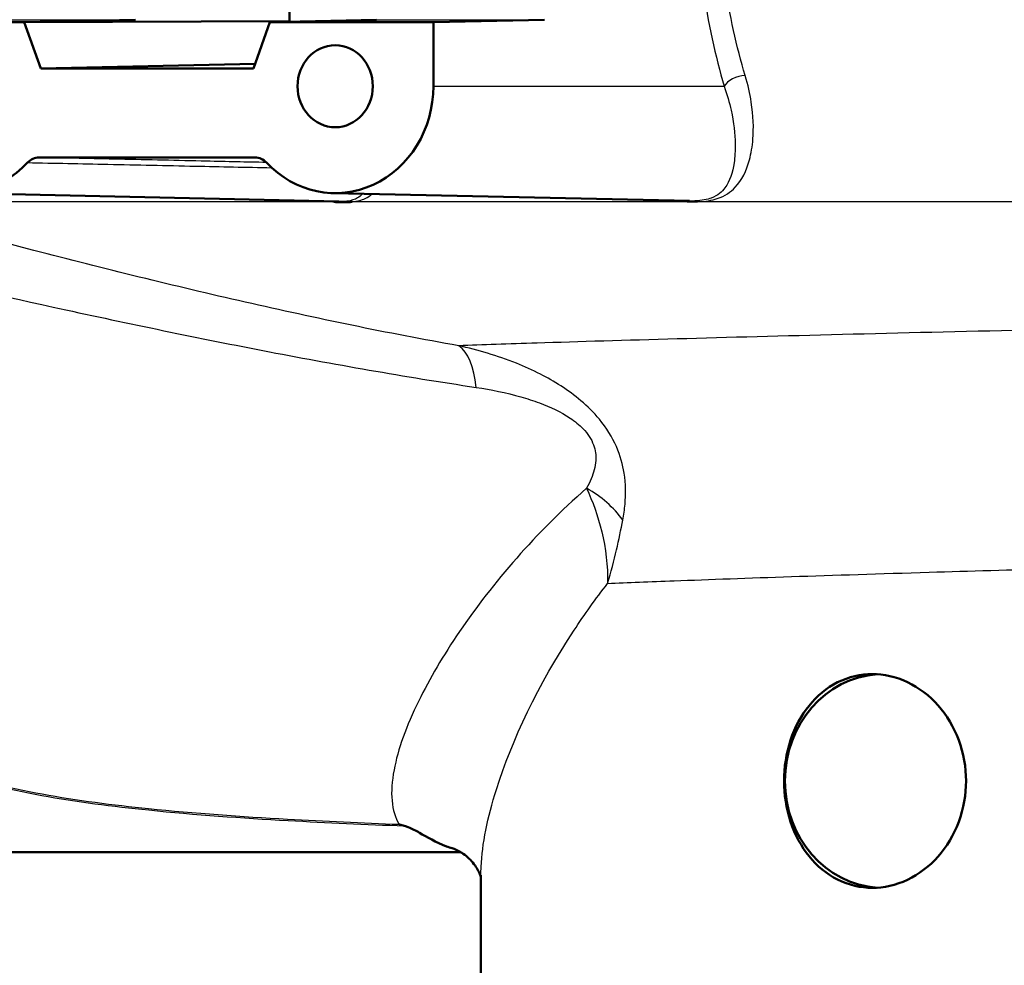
# Model space of a CAD drawing. Header units: millimetres. Extents: x 100 to 2000, y 93 to 2870.
# Tile 12 of 36: x 617 to 645, y 1509 to 1536. Entities that reach past the tile are written whole.
import ezdxf

# ---------------------------------------------------------------- set-up
doc = ezdxf.new("R2010")
doc.units = ezdxf.units.MM
doc.header["$LTSCALE"] = 10
doc.layers.add('Visible Edges(ISO)', color=7, linetype='Continuous', lineweight=50)
doc.layers.add('Visible Tangent Edges(ISO)', color=7, linetype='Continuous', lineweight=25)

msp = doc.modelspace()

# ---------------------------------------------------------------- linework, layer by layer
at = {"layer": 'Visible Edges(ISO)'}
for p, q in [((624.499, 1543.225), (624.499, 1535.885)), ((617.056, 1535.855), (612.461, 1535.855)), ((617.056, 1535.855), (620.178, 1535.923)), ((617.056, 1535.855), (624.499, 1535.885)), ((617.516, 1534.555), (617.056, 1535.855)), ((623.949, 1535.855), (623.489, 1534.555)), ((626.946, 1535.923), (623.949, 1535.855)), ((628.544, 1535.855), (623.949, 1535.855)), ((624.499, 1535.885), (624.506, 1535.868)), ((631.665, 1535.923), (628.544, 1535.855)), ((628.544, 1534.055), (628.544, 1535.855)), ((617.516, 1534.555), (623.536, 1534.686)), ((623.489, 1534.555), (617.516, 1534.555)), ((617.469, 1532.055), (623.536, 1532.055)), ((615.162, 1531.056), (625.887, 1530.818)), ((625.731, 1531.056), (635.741, 1530.834)), ((586.334, 1512.555), (629.316, 1512.555)), ((629.879, 1508.855), (629.879, 1511.91))]:
    msp.add_line(p, q, dxfattribs=at)
msp.add_ellipse((625.787, 1534.055), major_axis=(0, 1.15), ratio=0.918978, dxfattribs=at)
for centre, major_axis, start_param, end_param in [((615.218, 1534.055), (0, -3), 4.712389, 7.058381), ((625.787, 1534.055), (0, -3), 5.50799, 7.853982), ((641.173, 1514.555), (0, 3), 0.056699, 3.084894)]:
    msp.add_ellipse(centre, major_axis=major_axis, ratio=0.918978, start_param=start_param, end_param=end_param, dxfattribs=at)
for points, knots in [([(617.469, 1532.055), (617.41, 1532.055), (617.351, 1532.042), (617.241, 1531.993), (617.19, 1531.957), (617.148, 1531.912)], [0, 0, 0, 0, 0.01943963, 0.01943963, 0.03887925, 0.03887925, 0.03887925, 0.03887925]), ([(623.857, 1531.912), (623.815, 1531.957), (623.764, 1531.993), (623.654, 1532.042), (623.595, 1532.055), (623.536, 1532.055)], [0, 0, 0, 0, 0.01943961, 0.01943961, 0.03887925, 0.03887925, 0.03887925, 0.03887925]), ([(626.26, 1530.808), (626.256, 1530.807), (626.253, 1530.807), (626.19, 1530.802), (626.127, 1530.798), (626.05, 1530.797), (626.041, 1530.797), (626.028, 1530.797), (626.023, 1530.797), (626.015, 1530.797), (626.012, 1530.797), (626.005, 1530.797), (626.002, 1530.797), (625.995, 1530.797), (625.991, 1530.797), (625.976, 1530.797), (625.965, 1530.798), (625.938, 1530.798), (625.923, 1530.799), (625.864, 1530.801), (625.819, 1530.803), (625.768, 1530.807), (625.764, 1530.807), (625.76, 1530.808)], [-0.0018221, -0.0018221, -0.0018221, -0.0018221, 0, 0, 0.02736164, 0.02736164, 0.03090209, 0.03090209, 0.0326875, 0.0326875, 0.03401797, 0.03401797, 0.03529555, 0.03529555, 0.03675783, 0.03675783, 0.04100984, 0.04100984, 0.046636, 0.046636, 0.06265161, 0.06265161, 0.06401652, 0.06401652, 0.06401652, 0.06401652]), ([(638.394, 1514.555), (638.394, 1514.932), (638.454, 1515.333), (638.698, 1516.068), (638.882, 1516.402), (639.312, 1516.936), (639.589, 1517.169), (640.207, 1517.478), (640.547, 1517.555), (641.191, 1517.555), (641.537, 1517.481), (642.182, 1517.175), (642.481, 1516.943), (642.955, 1516.409), (643.162, 1516.072), (643.436, 1515.333), (643.505, 1514.932), (643.505, 1514.178), (643.436, 1513.777), (643.162, 1513.038), (642.955, 1512.701), (642.481, 1512.167), (642.182, 1511.935), (641.537, 1511.629), (641.191, 1511.555), (640.547, 1511.555), (640.207, 1511.632), (639.589, 1511.941), (639.312, 1512.174), (638.882, 1512.708), (638.698, 1513.042), (638.454, 1513.777), (638.394, 1514.178), (638.394, 1514.555)], [0, 0, 0, 0, 0.113171, 0.113171, 0.226341, 0.226341, 0.342149, 0.342149, 0.457957, 0.457957, 0.57184, 0.57184, 0.685722, 0.685722, 0.798681, 0.798681, 0.911639, 0.911639, 1.024598, 1.024598, 1.137556, 1.137556, 1.251439, 1.251439, 1.365322, 1.365322, 1.481129, 1.481129, 1.596937, 1.596937, 1.710108, 1.710108, 1.823279, 1.823279, 1.823279, 1.823279]), ([(627.587, 1513.33), (627.59, 1513.329), (627.593, 1513.329), (627.64, 1513.318), (627.684, 1513.307), (627.728, 1513.295)], [-0.01665447, -0.01665447, -0.01665447, -0.01665447, -0.01565664, -0.01565664, 0, 0, 0, 0]), ([(629.072, 1512.667), (629.019, 1512.683), (628.966, 1512.7), (628.61, 1512.832), (628.367, 1512.981), (628.055, 1513.157), (627.947, 1513.216), (627.805, 1513.272), (627.768, 1513.285), (627.728, 1513.295)], [0.3927913, 0.3927913, 0.3927913, 0.3927913, 0.4128769, 0.4128769, 0.5292655, 0.5292655, 0.5813764, 0.5813764, 0.5973003, 0.5973003, 0.5973003, 0.5973003]), ([(629.879, 1511.848), (629.873, 1511.87), (629.861, 1511.912), (629.802, 1512.049), (629.741, 1512.158), (629.565, 1512.369), (629.45, 1512.469), (629.232, 1512.609), (629.132, 1512.649), (629.072, 1512.667)], [-1.4494417, -1.4494417, -1.4494417, -1.4494417, -1.3205048, -1.3205048, -1.1444042, -1.1444042, -0.9683036, -0.9683036, -0.7922029, -0.7922029, -0.7922029, -0.7922029])]:
    msp.add_open_spline(points, degree=3, knots=knots, dxfattribs=at)
at = {"layer": 'Visible Tangent Edges(ISO)'}
for p, q in [((615.459, 1535.923), (620.178, 1535.923)), ((626.946, 1535.923), (631.665, 1535.923)), ((628.544, 1534.055), (636.714, 1534.055)), ((623.536, 1532.055), (623.554, 1532.055)), ((625.76, 1530.808), (612.287, 1530.808)), ((692.487, 1530.808), (626.26, 1530.808))]:
    msp.add_line(p, q, dxfattribs=at)
for centre, major_axis, ratio, start_param, end_param in [((637.172, 1534.055), (-0.479, -0.144), 0.548865, 4.27722, 5.781062), ((628.637, 1524.388), (0.429, 2.463), 0.42631, 5.300666, 6.09007), ((631.872, 1521.252), (2.255, -1.08), 0.719482, 0.914161, 1.481444)]:
    msp.add_ellipse(centre, major_axis=major_axis, ratio=ratio, start_param=start_param, end_param=end_param, dxfattribs=at)
for points, knots in [([(635.872, 1540.244), (635.876, 1539.089), (635.959, 1537.922), (636.257, 1535.842), (636.461, 1534.895), (636.714, 1534.055)], [-0.6616352, -0.6616352, -0.6616352, -0.6616352, -0.3148945, -0.3148945, 0, 0, 0, 0]), ([(637.302, 1534.354), (637.059, 1535.154), (636.863, 1536.056), (636.577, 1538.037), (636.498, 1539.148), (636.494, 1540.249)], [0, 0, 0, 0, 0.3148945, 0.3148945, 0.6616352, 0.6616352, 0.6616352, 0.6616352]), ([(635.369, 1530.842), (635.575, 1530.817), (635.783, 1530.805), (636.19, 1530.819), (636.372, 1530.854), (636.743, 1530.977), (636.894, 1531.087), (637.212, 1531.421), (637.338, 1531.678), (637.47, 1532.167), (637.503, 1532.362), (637.543, 1532.883), (637.532, 1533.23), (637.436, 1533.848), (637.38, 1534.097), (637.302, 1534.354)], [-0.8308176, -0.8308176, -0.8308176, -0.8308176, -0.768272, -0.768272, -0.6907548, -0.6907548, -0.565948, -0.565948, -0.3727805, -0.3727805, -0.2626422, -0.2626422, -0.1010162, -0.1010162, 0, 0, 0, 0]), ([(636.714, 1534.055), (636.795, 1533.822), (636.858, 1533.596), (636.98, 1533.034), (637.015, 1532.72), (637.023, 1532.246), (637.013, 1532.069), (636.948, 1531.624), (636.871, 1531.39), (636.646, 1531.087), (636.534, 1530.986), (636.236, 1530.874), (636.085, 1530.842), (635.844, 1530.833), (635.793, 1530.833), (635.741, 1530.834)], [0, 0, 0, 0, 0.1010162, 0.1010162, 0.2626422, 0.2626422, 0.3727805, 0.3727805, 0.565948, 0.565948, 0.6907548, 0.6907548, 0.768272, 0.768272, 0.7873694, 0.7873694, 0.7873694, 0.7873694]), ([(627.587, 1513.33), (626.545, 1513.37), (625.498, 1513.416), (623.151, 1513.548), (621.846, 1513.638), (619.541, 1513.874), (618.537, 1514.002), (616.584, 1514.358), (615.635, 1514.588), (614.231, 1515.089), (613.726, 1515.311), (613.262, 1515.562), (612.79, 1515.818), (612.362, 1516.104), (611.35, 1516.916), (610.827, 1517.482), (610.007, 1518.595), (609.685, 1519.126), (608.932, 1520.583), (608.553, 1521.553), (607.967, 1523.45), (607.743, 1524.362), (607.27, 1526.77), (607.079, 1528.308), (606.928, 1530.569), (606.899, 1531.274), (606.887, 1531.979)], [0.435084, 0.435084, 0.435084, 0.435084, 0.762546, 0.762546, 1.165826, 1.165826, 1.476524, 1.476524, 1.786004, 1.786004, 1.979428, 1.979428, 1.979428, 2.176511, 2.176511, 2.491843, 2.491843, 2.746086, 2.746086, 3.154446, 3.154446, 3.502319, 3.502319, 4.046052, 4.046052, 4.289669, 4.289669, 4.289669, 4.289669]), ([(623.855, 1531.915), (623.295, 1531.927), (622.735, 1531.939), (622.175, 1531.952), (621.358, 1531.97), (620.541, 1531.988), (618.972, 1532.022), (618.221, 1532.039), (617.469, 1532.055)], [-1.656234, -1.656234, -1.656234, -1.656234, -1.233813, -1.233813, -1.233813, -0.616906, -0.616906, -0.050002, -0.050002, -0.050002, -0.050002]), ([(606.34, 1531.707), (606.372, 1531.086), (606.416, 1530.466), (606.621, 1528.291), (606.856, 1526.754), (607.398, 1524.344), (607.649, 1523.431), (608.293, 1521.532), (608.702, 1520.561), (609.5, 1519.102), (609.839, 1518.57), (610.695, 1517.455), (611.237, 1516.888), (612.276, 1516.076), (612.715, 1515.789), (613.196, 1515.533), (613.668, 1515.281), (614.182, 1515.058), (615.605, 1514.558), (616.563, 1514.327), (618.531, 1513.971), (619.541, 1513.843), (621.857, 1513.607), (623.166, 1513.517), (625.559, 1513.383), (626.646, 1513.336), (627.728, 1513.295)], [-4.261067, -4.261067, -4.261067, -4.261067, -4.046052, -4.046052, -3.502319, -3.502319, -3.154446, -3.154446, -2.746086, -2.746086, -2.491843, -2.491843, -2.176511, -2.176511, -1.979428, -1.979428, -1.979428, -1.786004, -1.786004, -1.476524, -1.476524, -1.165826, -1.165826, -0.762546, -0.762546, -0.423362, -0.423362, -0.423362, -0.423362]), ([(617.148, 1531.912), (617.9, 1531.896), (618.652, 1531.881), (620.222, 1531.847), (621.04, 1531.83), (621.858, 1531.813), (622.573, 1531.798), (623.288, 1531.783), (624.003, 1531.768)], [0.050002, 0.050002, 0.050002, 0.050002, 0.616906, 0.616906, 1.233813, 1.233813, 1.233813, 1.772979, 1.772979, 1.772979, 1.772979]), ([(626.554, 1531.037), (626.516, 1530.992), (626.47, 1530.953), (626.34, 1530.878), (626.249, 1530.844), (626.05, 1530.82), (625.974, 1530.816), (625.887, 1530.818)], [-0.9208404, -0.9208404, -0.9208404, -0.9208404, -0.8548895, -0.8548895, -0.7744534, -0.7744534, -0.7358224, -0.7358224, -0.7358224, -0.7358224]), ([(626.26, 1530.808), (626.416, 1530.826), (626.531, 1530.862), (626.702, 1530.941), (626.767, 1530.984), (626.824, 1531.031)], [0.7771053, 0.7771053, 0.7771053, 0.7771053, 0.8548895, 0.8548895, 0.9192384, 0.9192384, 0.9192384, 0.9192384]), ([(629.259, 1526.77), (627.256, 1527.124), (625.251, 1527.542), (621.266, 1528.448), (619.286, 1528.937), (617.327, 1529.446), (615.63, 1529.887), (613.948, 1530.343), (612.287, 1530.808)], [-2.737166, -2.737166, -2.737166, -2.737166, -2.052875, -2.052875, -1.368583, -1.368583, -1.368583, -0.775478, -0.775478, -0.775478, -0.775478]), ([(612.873, 1528.985), (614.516, 1528.603), (616.18, 1528.225), (617.862, 1527.857), (619.803, 1527.433), (621.768, 1527.021), (625.736, 1526.256), (627.738, 1525.902), (629.748, 1525.603)], [0.775478, 0.775478, 0.775478, 0.775478, 1.368583, 1.368583, 1.368583, 2.052875, 2.052875, 2.737166, 2.737166, 2.737166, 2.737166]), ([(650.629, 1527.326), (646.921, 1527.249), (643.299, 1527.167), (636.742, 1527.002), (633.812, 1526.92), (630.656, 1526.819), (629.922, 1526.794), (629.259, 1526.77)], [-19.308771, -19.308771, -19.308771, -19.308771, -18.108727, -18.108727, -16.901662, -16.901662, -16.492183, -16.492183, -16.492183, -16.492183]), ([(633.864, 1521.878), (633.892, 1522.022), (633.914, 1522.172), (633.951, 1522.599), (633.95, 1522.886), (633.864, 1523.431), (633.795, 1523.685), (633.568, 1524.203), (633.402, 1524.471), (633.049, 1524.898), (632.871, 1525.073), (632.326, 1525.536), (631.935, 1525.775), (631.326, 1526.087), (631.1, 1526.188), (630.336, 1526.494), (629.794, 1526.652), (629.259, 1526.77)], [0, 0, 0, 0, 0.0447405, 0.0447405, 0.122364, 0.122364, 0.1816578, 0.1816578, 0.2435005, 0.2435005, 0.2938805, 0.2938805, 0.3954283, 0.3954283, 0.4548341, 0.4548341, 0.5964953, 0.5964953, 0.5964953, 0.5964953]), ([(629.748, 1525.603), (630.164, 1525.541), (630.587, 1525.455), (631.18, 1525.286), (631.355, 1525.229), (631.823, 1525.054), (632.12, 1524.918), (632.518, 1524.652), (632.644, 1524.551), (632.882, 1524.303), (632.984, 1524.147), (633.096, 1523.843), (633.113, 1523.693), (633.096, 1523.371), (633.046, 1523.2), (632.941, 1522.947), (632.896, 1522.858), (632.847, 1522.772)], [-0.5964953, -0.5964953, -0.5964953, -0.5964953, -0.4548341, -0.4548341, -0.3954283, -0.3954283, -0.2938805, -0.2938805, -0.2435005, -0.2435005, -0.1816578, -0.1816578, -0.122364, -0.122364, -0.0447405, -0.0447405, 0, 0, 0, 0]), ([(632.847, 1522.772), (632.121, 1522.138), (631.469, 1521.476), (629.669, 1519.429), (628.739, 1518.036), (627.785, 1516.095), (627.547, 1515.438), (627.319, 1514.234), (627.359, 1513.706), (627.587, 1513.33)], [-3.543462, -3.543462, -3.543462, -3.543462, -3.121228, -3.121228, -2.241559, -2.241559, -1.735427, -1.735427, -1.176109, -1.176109, -1.176109, -1.176109]), ([(632.847, 1522.772), (633.018, 1522.402), (633.167, 1521.989), (633.384, 1521.087), (633.446, 1520.594), (633.438, 1520.099)], [0, 0, 0, 0, 0.0829902, 0.0829902, 0.1713568, 0.1713568, 0.1713568, 0.1713568]), ([(633.438, 1520.099), (633.536, 1520.417), (633.619, 1520.734), (633.757, 1521.33), (633.813, 1521.611), (633.864, 1521.878)], [-0.1713568, -0.1713568, -0.1713568, -0.1713568, -0.0829902, -0.0829902, 0, 0, 0, 0]), ([(633.438, 1520.099), (634.002, 1520.123), (634.628, 1520.148), (637.283, 1520.25), (639.73, 1520.332), (643.6, 1520.449), (644.779, 1520.483), (645.992, 1520.517)], [16.484553, 16.484553, 16.484553, 16.484553, 16.901662, 16.901662, 18.108727, 18.108727, 18.606451, 18.606451, 18.606451, 18.606451]), ([(629.879, 1511.91), (629.879, 1511.987), (629.881, 1512.065), (629.914, 1512.788), (630.063, 1513.526), (630.75, 1515.699), (631.487, 1517.252), (632.786, 1519.226), (633.1, 1519.666), (633.438, 1520.099)], [1.672706, 1.672706, 1.672706, 1.672706, 1.735427, 1.735427, 2.241559, 2.241559, 3.121228, 3.121228, 3.375016, 3.375016, 3.375016, 3.375016])]:
    msp.add_open_spline(points, degree=3, knots=knots, dxfattribs=at)
msp.add_open_spline([(625.614, 1530.824), (625.664, 1530.818), (625.712, 1530.812), (625.76, 1530.808)], degree=3, dxfattribs=at)

doc.saveas('drawing.dxf')
